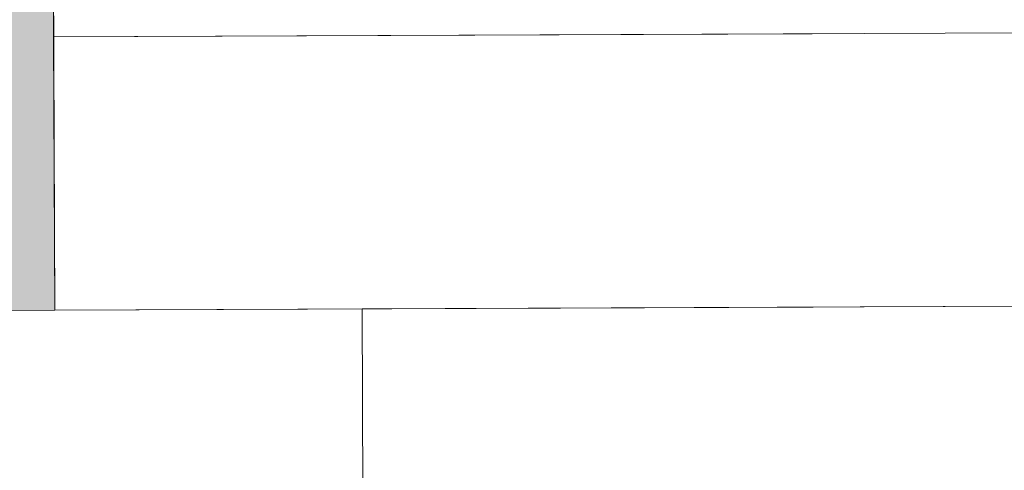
# Model space of a CAD drawing. Header units: millimetres. Extents: x 21148.2 to 21239.2, y 30135 to 30201.8.
# Tile 182 of 189: x 21216.65 to 21217.371, y 30174.174 to 30174.503. Entities that reach past the tile are written whole.
import ezdxf

# ---------------------------------------------------------------- set-up
doc = ezdxf.new("R2010")
doc.units = ezdxf.units.MM
for name, color, linetype, lineweight in [('AR-T1E-20-L1$0$BIAL - T1E - LT - 001 - AR - DWG - 0134 & 138$0$EAST COLUMN-PTB LEVEL 1$0$A-COL-PATT', 7, 'Continuous', 13), ('AR-T1E-20-L1$0$BIAL - T1E - LT - 001 - AR - DWG - 0134 & 138$0$EAST COLUMN-PTB LEVEL 1$0$A-COLS', 7, 'Continuous', 13), ('AR-T1E-20-L1$0$BIAL - T1E - LT - 001 - AR - DWG - 0134 & 138$0$EAST PTB LVL 1-BUILDING WALLS$0$A-WALL', 7, 'Continuous', 13), ('AR-T1E-20-L1$0$BIAL - T1E - LT - 001 - AR - DWG - 0134 & 138$0$EAST PTB LVL 1-FLOOR CUT-OUTS$0$A-FLOR', 7, 'Continuous', 13), ('AR-T1E-20-L1$0$BIAL - T1E - LT - 001 - AR - DWG - 0134 & 138$0$EAST PTB LVL-1-FACADE$0$COLUMN-PTB LEVEL 1$0$A-COLS', 7, 'Continuous', 13), ('AR-T1E-20-L1$0$BIAL - T1E - LT - 001 - AR - DWG - 0134 & 138$0$PIER BUILDING-LEVEL 1$0$A-WALL', 7, 'Continuous', 13), ('AR-T1E-20-L1$0$BIAL-T1E-LT-180-AR-DWG-0111(L1-GA)$0$PIER BUILDING-LEVEL 1$0$A-WALL', 7, 'Continuous', 13), ('AR-T1E-20-L1$0$BIAL-T1E-LT-180-AR-DWG-0111(L1-GA)$0$PIER COLUMN-LEVEL 1$0$A-COLS', 7, 'Continuous', 13), ('AR-T1E-20-L1$0$BIAL-T1E-LT-180-AR-DWG-0111(L1-GA)$0$PIER COLUMN-LEVEL 1$0$A-COLS-PATT', 7, 'Continuous', 13)]:
    doc.layers.add(name, color=color, linetype=linetype, lineweight=lineweight)

msp = doc.modelspace()

# ---------------------------------------------------------------- hatches: boundary and pattern name
at = {"layer": 'AR-T1E-20-L1$0$BIAL - T1E - LT - 001 - AR - DWG - 0134 & 138$0$EAST COLUMN-PTB LEVEL 1$0$A-COL-PATT'}
msp.add_hatch(color=256, dxfattribs=at).paths.add_polyline_path([(21216.58577, 30174.29055), (21216.67577, 30174.29091), (21216.67256, 30175.0909), (21215.87256, 30175.08769), (21215.87577, 30174.2877), (21216.09079, 30174.28856)], flags=0)
at = {"layer": 'AR-T1E-20-L1$0$BIAL-T1E-LT-180-AR-DWG-0111(L1-GA)$0$PIER COLUMN-LEVEL 1$0$A-COLS-PATT'}
h = msp.add_hatch(color=256, dxfattribs=at)
h.dxf.hatch_style = 1
h.paths.add_polyline_path([(21216.67256, 30175.0909), (21215.87256, 30175.08769), (21215.87577, 30174.2877), (21216.67577, 30174.29091)])

# ---------------------------------------------------------------- linework, layer by layer
at = {"layer": 'AR-T1E-20-L1$0$BIAL - T1E - LT - 001 - AR - DWG - 0134 & 138$0$EAST COLUMN-PTB LEVEL 1$0$A-COLS'}
for p, q in [((21216.67577, 30174.29091), (21216.67256, 30175.0909)), ((21215.87577, 30174.2877), (21216.67577, 30174.29091))]:
    msp.add_line(p, q, dxfattribs=at)
at = {"layer": 'AR-T1E-20-L1$0$BIAL - T1E - LT - 001 - AR - DWG - 0134 & 138$0$EAST PTB LVL 1-BUILDING WALLS$0$A-WALL'}
for p, q in [((21217.22996, 30174.49314), (21216.67496, 30174.49091)), ((21216.67577, 30174.29091), (21216.67496, 30174.49091)), ((21216.67577, 30174.29091), (21217.23076, 30174.29314))]:
    msp.add_line(p, q, dxfattribs=at)
at = {"layer": 'AR-T1E-20-L1$0$BIAL - T1E - LT - 001 - AR - DWG - 0134 & 138$0$EAST PTB LVL 1-FLOOR CUT-OUTS$0$A-FLOR'}
msp.add_lwpolyline([(21239.18571, 30174.38124), (21216.90077, 30174.29181), (21216.93287, 30166.29188), (21216.93287, 30166.29188), (21216.93287, 30166.29188)], dxfattribs=at)
at = {"layer": 'AR-T1E-20-L1$0$BIAL - T1E - LT - 001 - AR - DWG - 0134 & 138$0$EAST PTB LVL-1-FACADE$0$COLUMN-PTB LEVEL 1$0$A-COLS'}
msp.add_line((21216.90077, 30174.29182), (21216.90719, 30172.69183), dxfattribs=at)
at = {"layer": 'AR-T1E-20-L1$0$BIAL - T1E - LT - 001 - AR - DWG - 0134 & 138$0$PIER BUILDING-LEVEL 1$0$A-WALL'}
for p, q in [((21222.34992, 30174.51368), (21216.67496, 30174.49091)), ((21216.67496, 30174.49091), (21216.67577, 30174.29091)), ((21224.4007, 30174.32191), (21216.67577, 30174.29091))]:
    msp.add_line(p, q, dxfattribs=at)
at = {"layer": 'AR-T1E-20-L1$0$BIAL-T1E-LT-180-AR-DWG-0111(L1-GA)$0$PIER BUILDING-LEVEL 1$0$A-WALL'}
for p, q in [((21222.34992, 30174.51368), (21216.67496, 30174.49091)), ((21216.67496, 30174.49091), (21216.67577, 30174.29091)), ((21224.4007, 30174.32191), (21216.67577, 30174.29091))]:
    msp.add_line(p, q, dxfattribs=at)
at = {"layer": 'AR-T1E-20-L1$0$BIAL-T1E-LT-180-AR-DWG-0111(L1-GA)$0$PIER COLUMN-LEVEL 1$0$A-COLS'}
msp.add_lwpolyline([(21216.67256, 30175.0909), (21215.87256, 30175.08769), (21215.87577, 30174.2877), (21216.67577, 30174.29091)], close=True, dxfattribs=at)
msp.add_lwpolyline([(21216.67256, 30175.0909), (21215.87256, 30175.08769), (21215.87577, 30174.2877), (21216.67577, 30174.29091)], close=True, dxfattribs=at)

doc.saveas('drawing.dxf')
